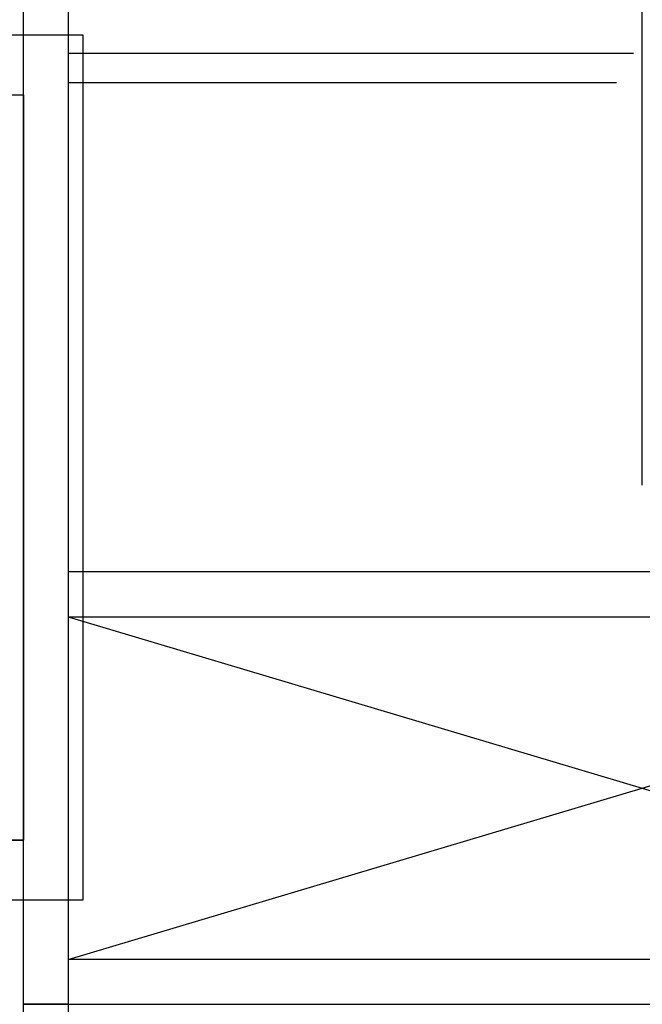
# Model space of a CAD drawing. Header units: millimetres. Extents: x 7256 to 213640, y 21030 to 164335.
# Tile 65 of 70: x 199303 to 201391, y 139503 to 142805. Entities that reach past the tile are written whole.
import ezdxf

# ---------------------------------------------------------------- set-up
doc = ezdxf.new("R2010")
doc.units = ezdxf.units.MM
doc.header["$LTSCALE"] = 100
doc.linetypes.add('a1_xvaa-str_1_100$0$CENTER2', pattern=[28.575, 19.05, -3.175, 3.175, -3.175])
for name, color, linetype in [('AL22----_BINNENWAND', 2, 'Continuous'), ('AL24----_TRAPPEN', 8, 'Continuous'), ('AL32----_BINNENKOZIJNEN', 1, 'Continuous')]:
    doc.layers.add(name, color=color, linetype=linetype)
doc.layers.add('X--L$7--_STRAMIEN', color=1, linetype='a1_xvaa-str_1_100$0$CENTER2', plot=False)

# ---------------------------------------------------------------- blocks, each defined once
blk = doc.blocks.new('Lift')
at = {"layer": 'AL32----_BINNENKOZIJNEN'}
blk.add_line((0, 0), (1700, 0), dxfattribs=at)
blk.add_lwpolyline([(-200, -200), (450, -200), (450, 0), (0, 0), (0, 2500), (0, 2500), (1700, 2500), (1700, 2500), (1700, 0), (1650, 0), (1650, -200), (1700, -200), (1900, -200), (1900, 2700), (1050, 2700), (1050, 2700), (-200, 2700), (-200, -200)], dxfattribs=at)
blk = doc.blocks.new('$7-str_dna')
at = {"layer": 'X--L$7--_STRAMIEN'}
blk.add_lwpolyline([(192600, -7000), (192600, 15100)], dxfattribs=at)

msp = doc.modelspace()

# ---------------------------------------------------------------- linework, layer by layer
at = {"layer": 'AL22----_BINNENWAND'}
for points in [[(199315.4, 144213.1), (199465.4, 144213.1), (199465.4, 139503.1), (199315.4, 139503.1)], [(199465.4, 140953.1), (199465.4, 140803.1), (203315.4, 140803.1), (203315.4, 139503.1), (203465.4, 139503.1), (203465.4, 140953.1)], [(199465.4, 139653.1), (199465.4, 139503.1), (199465.4, 139503.1), (199465.4, 138103.1), (200500.4, 138103.1), (200500.4, 137953.1), (199465.4, 137953.1), (199465.4, 136505.1), (200500.4, 136505.1), (200500.4, 136400.7), (199315.4, 136400.7), (199315.4, 139503.1), (203315.4, 139503.1), (203315.4, 139653.1)]]:
    msp.add_lwpolyline(points, close=True, dxfattribs=at)
for points in [[(199465.4, 139653.1), (203315.4, 140803.1)], [(199465.4, 140803.1), (203315.4, 139653.1)]]:
    msp.add_lwpolyline(points, dxfattribs=at)
at = {"layer": 'AL24----_TRAPPEN'}
for points in [[(199465.4, 142693.1), (201361.4, 142693.1)], [(201304.7, 142593.1), (199465.4, 142593.1)]]:
    msp.add_lwpolyline(points, dxfattribs=at)

# ---------------------------------------------------------------- block references
at = {"layer": 'AL32----_BINNENKOZIJNEN'}
msp.add_blockref('Lift', (197615.4, 140053.1), dxfattribs=at)
at = {"layer": 'X--L$7--_STRAMIEN'}
msp.add_blockref('$7-str_dna', (8790.4, 148243.8), dxfattribs=at)

doc.saveas('drawing.dxf')
